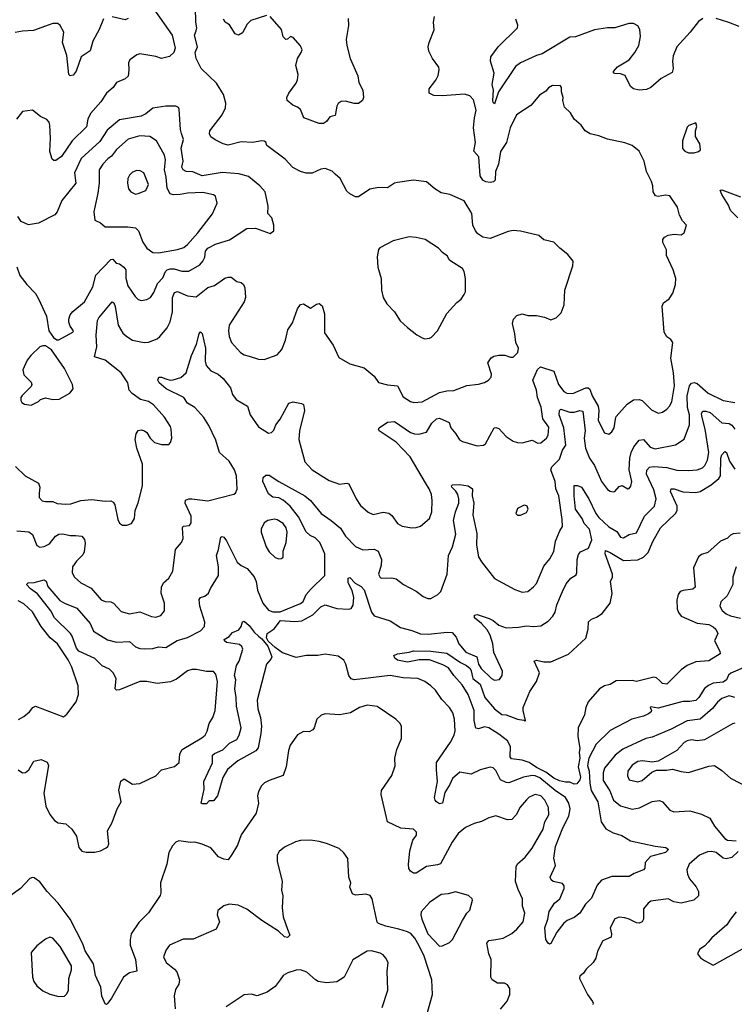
# Model space of a CAD drawing. Extents: x 1839239 to 1929705, y 762242 to 910352.
# Tile 158 of 256: x 1884156 to 1889091, y 810447 to 817242. Entities that reach past the tile are written whole.
import ezdxf

# ---------------------------------------------------------------- set-up
doc = ezdxf.new("R2010")
doc.units = 0

msp = doc.modelspace()

# ---------------------------------------------------------------- linework, layer by layer
at = {"layer": '0CON10XD'}
for points in [[(1885082.9, 817315), (1885208.8, 817135), (1885230, 817045), (1885221.2, 817015), (1885191.2, 816988.8), (1885135.6, 816974.4), (1885095, 816989.2), (1884985, 817006.7), (1884965, 817000), (1884917.5, 816965), (1884906.4, 816943.6), (1884910, 816895), (1884905, 816853.3), (1884885, 816834), (1884825, 816809.2), (1884800.8, 816775), (1884755.6, 816735), (1884715.5, 816675), (1884645.6, 816595), (1884626.7, 816555), (1884617.4, 816502.6), (1884517.1, 816405), (1884445, 816298.5), (1884405, 816270.9), (1884391.2, 816271.2), (1884380.4, 816280.4), (1884365, 816333.3), (1884369.6, 816425), (1884364.6, 816515), (1884358.5, 816535), (1884343.6, 816553.6), (1884298.8, 816575), (1884245, 816618.8), (1884175, 816608), (1884134.4, 816555.6)], [(1886878.8, 814601.2), (1886935, 814604.1), (1887055, 814668.2), (1887105, 814680), (1887155, 814682.2), (1887245, 814716.9), (1887325, 814725.8), (1887365, 814738), (1887393.8, 814755), (1887412, 814775), (1887414.3, 814795), (1887388.8, 814875), (1887411.7, 814908.3), (1887429.5, 814920.5), (1887465, 814925.8), (1887505.9, 814925.9), (1887545, 814913.3), (1887565, 814913.3), (1887596, 814945), (1887600, 814975), (1887582, 815015), (1887575.6, 815075), (1887558.6, 815145), (1887566.2, 815175), (1887589.3, 815200.7), (1887625, 815212.5), (1887665, 815201.2), (1887725, 815201.2), (1887780, 815190), (1887825, 815170), (1887860, 815185), (1887895, 815220), (1887916.7, 815275), (1887920, 815375), (1887976.4, 815543.6), (1887977.5, 815575), (1887941.7, 815621.7), (1887885.7, 815665.7), (1887845, 815706.7), (1887775, 815722.5), (1887741.7, 815751.7), (1887615, 815782), (1887565, 815786.2), (1887528.8, 815781.2), (1887405, 815731.1), (1887355, 815741.4), (1887318.8, 815765), (1887304, 815785), (1887286, 815825), (1887278, 815905), (1887225, 815992.5), (1887126, 816036), (1887067.3, 816047.3), (1887022.5, 816075), (1886965, 816122.5), (1886875, 816133.8), (1886765, 816118.8), (1886745, 816113.3), (1886695, 816082), (1886635, 816082.9), (1886575, 816072.5), (1886495, 816020), (1886475, 816020), (1886435, 816040), (1886415, 816058.8), (1886369.2, 816145), (1886335.7, 816175.7), (1886315, 816195.8), (1886265, 816214.3), (1886235, 816209.4), (1886175, 816182.2), (1886135, 816181.8), (1886094.7, 816194.7), (1886043, 816223), (1885990.3, 816280.3), (1885863.3, 816375), (1885855, 816397.5), (1885843.9, 816403.9), (1885825, 816406), (1885765, 816394.3), (1885685, 816400), (1885595, 816376.9), (1885560, 816385), (1885505, 816412), (1885475, 816434), (1885466, 816455), (1885470, 816475), (1885554.2, 816585), (1885577.3, 816632.7), (1885580, 816665), (1885563.8, 816725), (1885515.8, 816805), (1885408.8, 816905), (1885374, 816975), (1885368.8, 817015), (1885384, 817055), (1885362.5, 817135), (1885374.5, 817165.5), (1885378.5, 817185), (1885371.9, 817225), (1885370, 817325)], [(1884735, 817248.9), (1884703.8, 817175), (1884660, 817095), (1884642, 817028), (1884580.6, 816985), (1884545, 816886.2), (1884525, 816860), (1884505, 816853.8), (1884494.3, 816865), (1884481.8, 816995), (1884451.5, 817085), (1884461.2, 817155), (1884435, 817202.5), (1884420, 817215), (1884385, 817215.7), (1884252.2, 817167.8), (1884175, 817163.8), (1884125, 817154.6)], [(1884905, 817250), (1884885, 817241.5), (1884795, 817262.9)], [(1885861.2, 817271.2), (1885752.7, 817237.3), (1885727.9, 817212.1), (1885695, 817152), (1885666.4, 817136.4), (1885643.3, 817145), (1885605.6, 817205.6), (1885575, 817226.2), (1885563.3, 817245)], [(1886425, 817250), (1886427, 817203), (1886410.8, 817105), (1886415.8, 817065), (1886438.8, 816975), (1886490, 816855), (1886497.7, 816807.7), (1886526, 816755), (1886530, 816705), (1886522.5, 816685), (1886495, 816663.3), (1886465, 816663.8), (1886405, 816680), (1886375, 816676.7), (1886356.1, 816663.9), (1886346, 816645), (1886335, 816580), (1886297.8, 816572.2), (1886275, 816538.8), (1886255, 816526), (1886225, 816525.8), (1886118.8, 816565), (1886095, 816622.9), (1886075, 816639.2), (1886041.7, 816651.7), (1886002.5, 816685), (1886001.2, 816705), (1886013.8, 816735), (1886065, 816803.8), (1886075, 816826.7), (1886079.7, 816865), (1886063.6, 816926.4), (1886074.2, 816975), (1886100, 817015), (1886105.6, 817035), (1886095, 817061.2), (1886045, 817120), (1886025, 817126.7), (1886005, 817107.5), (1885995, 817106.2), (1885975, 817124.2), (1885964.2, 817175), (1885885, 817263.8)], [(1887542.7, 816495), (1887516.9, 816395), (1887477.2, 816332.8), (1887462.9, 816245), (1887442.7, 816195), (1887440.6, 816135), (1887427.1, 816122.9), (1887405, 816118.8), (1887375, 816122.3), (1887354.5, 816135), (1887335.4, 816165.4), (1887326, 816295), (1887291.8, 816335), (1887302.9, 816395), (1887291.1, 816495), (1887296.2, 816565), (1887307.3, 816617.3), (1887289.4, 816689.4), (1887265, 816716.2), (1887228.3, 816728.3), (1887075, 816717.5), (1887015, 816720), (1886983.9, 816733.9), (1886983.3, 816765), (1887029.2, 816825), (1887045, 816857.5), (1887052.5, 816895), (1887051.2, 816915), (1887006.7, 816975), (1886981.2, 817025), (1886976.2, 817055), (1886984, 817085), (1887018.3, 817171.7), (1887013.3, 817225), (1887021.2, 817265)], [(1888875, 817251.2), (1888845, 817228.8), (1888787.5, 817155), (1888695, 817054.2), (1888667.9, 816992.1), (1888663.5, 816955), (1888670, 816905), (1888661.9, 816878.1), (1888585, 816836.2), (1888515, 816774), (1888485, 816760), (1888435, 816755.8), (1888395, 816764.3), (1888375, 816780), (1888337.2, 816857.2), (1888305, 816868.1), (1888265, 816870), (1888256.4, 816876.4), (1888256.2, 816885), (1888285, 816917.8), (1888365, 816964.5), (1888404.7, 817015.3), (1888432.2, 817065), (1888442.2, 817125), (1888438.1, 817175), (1888425, 817198.8), (1888395.7, 817215.7), (1888363.2, 817216.8), (1888265, 817186), (1888215, 817186), (1888125, 817172.5), (1887995.5, 817124.5), (1887955, 817121.1), (1887763.3, 817006.7), (1887725, 816994.6), (1887615, 816943.8), (1887580.6, 816919.4), (1887463.1, 816745), (1887435, 816662.5), (1887425, 816670), (1887422.5, 816685), (1887428.8, 816755), (1887419.6, 816795), (1887433.6, 816873.6), (1887406.9, 816955), (1887410.6, 816985), (1887461.1, 817055), (1887593.3, 817185), (1887596.7, 817205), (1887582.5, 817245)], [(1889125, 817194), (1889053.9, 817223.9), (1888965, 817251.2)], [(1884135, 813714.2), (1884218.3, 813708.3), (1884245, 813688.8), (1884273.4, 813613.4), (1884295, 813601.1), (1884325, 813607.1), (1884360.6, 813625), (1884402.4, 813677.6), (1884425, 813691.5), (1884454.6, 813694.6), (1884505, 813683.3), (1884542.1, 813682.1), (1884585, 813677.5), (1884603.3, 813655), (1884608.3, 813628.3), (1884600.9, 813569.1), (1884592, 813548), (1884547.1, 813505), (1884520, 813465), (1884519.2, 813425), (1884533.7, 813393.7), (1884578, 813355), (1884649, 813319), (1884718.8, 813238.8), (1884745, 813225.6), (1884785, 813223.3), (1884804.6, 813214.6), (1884857.6, 813157.6), (1884915, 813141.9), (1884985, 813155.6), (1885065, 813122.5), (1885095, 813118.6), (1885129.8, 813130.2), (1885157, 813163), (1885155.9, 813214.1), (1885133.3, 813285), (1885134.5, 813325), (1885148.1, 813355), (1885185, 813387.5), (1885214.5, 813435), (1885231.5, 813585), (1885272.5, 813635), (1885285, 813662.5), (1885280.8, 813735), (1885285, 813746), (1885328.8, 813751.2), (1885340.6, 813769.4), (1885339.6, 813815), (1885297.5, 813905), (1885301.2, 813925), (1885324.4, 813935.6), (1885344.5, 813935.5), (1885455, 813922.5), (1885633.6, 813966.4), (1885646.7, 813975), (1885658.1, 814001.9), (1885652.7, 814095), (1885640, 814135), (1885601.8, 814195), (1885535, 814255.6), (1885509.9, 814339.9), (1885462.2, 814442.2), (1885426.4, 814496.4), (1885365.6, 814565), (1885315.4, 814595), (1885289.2, 814635), (1885167.1, 814695), (1885118.9, 814735), (1885110, 814755), (1885115.8, 814774.2), (1885135, 814775.7), (1885166, 814764), (1885195, 814754.4), (1885215, 814755.6), (1885267.6, 814772.4), (1885305, 814804.2), (1885341.5, 814925), (1885378, 815002), (1885394.3, 815075), (1885405, 815087.5), (1885415.6, 815075.6), (1885439.3, 814975), (1885436.2, 814885), (1885444.7, 814854.7), (1885475, 814819.4), (1885525.7, 814795), (1885561.1, 814765), (1885610.7, 814700.7), (1885625.5, 814655), (1885650.8, 814620.8), (1885728.6, 814575), (1885747.8, 814515), (1885805, 814432.9), (1885875, 814388.8), (1885895, 814392), (1885911.2, 814408.8), (1885924.2, 814445), (1885955.6, 814485), (1886015.6, 814594.4), (1886045, 814604.4), (1886102.3, 814592.3), (1886115.9, 814585.9), (1886122, 814545), (1886089.1, 814405), (1886084.5, 814345), (1886125, 814190), (1886176.2, 814135), (1886292.8, 814062.8), (1886365, 814037.5), (1886415, 814044.4), (1886428.6, 814038.6), (1886479.4, 813935), (1886509.4, 813889.4), (1886562.2, 813842.2), (1886597.9, 813827.9), (1886665, 813842.2), (1886705, 813836.4), (1886725, 813820.6), (1886765.8, 813765), (1886797.4, 813747.4), (1886865, 813735.7), (1886895, 813737.5), (1886925, 813747.5), (1886985, 813800), (1887003.1, 813845), (1887004.5, 813924.5), (1886998.8, 813965), (1886984.6, 814005), (1886958.6, 814045), (1886853.5, 814225), (1886755, 814327.5), (1886638, 814405), (1886633.8, 814415), (1886638.8, 814425), (1886695, 814464.4), (1886745, 814470), (1886855, 814393.2), (1886883.5, 814383.5), (1886912.6, 814382.6), (1886964.7, 814395.3), (1887001.5, 814458.5), (1887035, 814487.8), (1887055, 814493.1), (1887121.4, 814461.4), (1887133.3, 814425), (1887167.8, 814385), (1887192.9, 814342.9), (1887215, 814330), (1887315, 814301.9), (1887360, 814305), (1887372, 814315), (1887432.5, 814425), (1887445, 814426.7), (1887465, 814420), (1887515.6, 814365.6), (1887565, 814334), (1887594.2, 814324.2), (1887625, 814322), (1887695, 814340), (1887735, 814320), (1887755, 814320.8), (1887795, 814353.8), (1887805.6, 814375), (1887809.8, 814429.8), (1887768, 814488), (1887757.6, 814567.6), (1887731.9, 814635), (1887726.1, 814685), (1887699.7, 814755), (1887732.6, 814827.4), (1887753.6, 814846.4), (1887845, 814816.5), (1887877.8, 814725), (1887915, 814677.1), (1887934.7, 814664.7), (1887975, 814661.2), (1888065, 814701.2), (1888080.9, 814700.9), (1888092.9, 814692.9), (1888110, 814645), (1888151.2, 814575), (1888155.4, 814545), (1888150.4, 814475), (1888195, 814390), (1888225, 814382), (1888245, 814398), (1888260.4, 814425), (1888270, 814485), (1888275.5, 814504.5), (1888352.3, 814587.7), (1888395, 814619.6), (1888435, 814620.4), (1888455, 814613.6), (1888519.4, 814549.4), (1888565, 814527.5), (1888595, 814534.4), (1888625, 814554.3), (1888644.5, 814575.5), (1888658.9, 814605), (1888677.7, 814715), (1888670.4, 814805), (1888652.2, 814905), (1888666.7, 815015), (1888652.5, 815035), (1888625, 815053.3), (1888605.8, 815085), (1888594, 815265), (1888602.9, 815287.1), (1888641.2, 815315), (1888665.8, 815355), (1888685.8, 815415), (1888687.5, 815455), (1888670, 815515), (1888623.8, 815615), (1888623, 815653), (1888597.5, 815705), (1888596.7, 815725), (1888608.3, 815741.7), (1888635, 815756), (1888675, 815762), (1888725, 815757.5), (1888745, 815770), (1888760, 815825), (1888733, 815853), (1888713, 815893), (1888698.3, 815948.3), (1888645, 816027.5), (1888615, 816030), (1888565, 816022.5), (1888547, 816027), (1888531.2, 816055), (1888528.8, 816095), (1888518.8, 816125), (1888484, 816195), (1888469.2, 816265), (1888434.1, 816334.1), (1888385, 816373.3), (1888335, 816393.3), (1888215, 816417.5), (1888155, 816440), (1888095, 816454), (1888060.6, 816475), (1888034, 816514), (1887985.6, 816555.6), (1887960.3, 816600.3), (1887918.8, 816638.8), (1887906.7, 816685), (1887910, 816705), (1887896.7, 816745), (1887897.5, 816775), (1887890, 816785), (1887835, 816788.8), (1887808.8, 816771.2), (1887790.5, 816749.5), (1887745, 816722), (1887685, 816648.8), (1887586, 816585), (1887542.7, 816495)], [(1884425, 815032.5), (1884522.5, 815085), (1884527.5, 815095), (1884505, 815127.5), (1884495.6, 815155.6), (1884494.4, 815175), (1884504.6, 815205.4), (1884522.6, 815227.4), (1884604.5, 815295.5), (1884661.7, 815398.3), (1884680.7, 815479.3), (1884785, 815587.5), (1884798.3, 815588.3), (1884821.7, 815561.7), (1884845, 815556.2), (1884875.7, 815535), (1884887.8, 815515), (1884888, 815458), (1884902.7, 815405), (1884952.2, 815332.2), (1884975, 815310.8), (1884995, 815304.3), (1885035, 815311.4), (1885059.2, 815325), (1885081.4, 815358.6), (1885107.7, 815422.2), (1885145, 815459.5), (1885162.7, 815505), (1885173.3, 815516.7), (1885195, 815523.8), (1885223.3, 815523.3), (1885275, 815507.1), (1885325, 815505.5), (1885400.4, 815549.6), (1885421.5, 815575), (1885435, 815603.8), (1885439.7, 815645), (1885454.3, 815665.7), (1885507.3, 815692.7), (1885605, 815723.3), (1885725, 815800), (1885785, 815802.5), (1885885, 815766.7), (1885910, 815785), (1885910, 815825), (1885898, 815875), (1885870, 815905), (1885870.8, 815955), (1885850.8, 816055), (1885814, 816095), (1885735, 816160), (1885668.3, 816178.3), (1885555, 816186.7), (1885415, 816163.6), (1885352.1, 816192.1), (1885305, 816194.6), (1885284.5, 816205), (1885275.5, 816225), (1885284.8, 816265), (1885271.4, 816355), (1885288.1, 816415), (1885272.5, 816457.5), (1885265.3, 816485), (1885258, 816625), (1885253.3, 816635), (1885235, 816645.8), (1885165, 816645.6), (1885075, 816630.8), (1885028.1, 816591.9), (1884995, 816576.5), (1884845, 816551.1), (1884760.1, 816479.9), (1884708.2, 816401.8), (1884579.5, 816285), (1884534.7, 816185.3), (1884544.3, 816115), (1884447.1, 815995), (1884415, 815916), (1884398.1, 815895), (1884285, 815836.7), (1884215.8, 815825.8), (1884165, 815850), (1884143.2, 815883.2)], [(1888815, 816323.8), (1888845, 816332.5), (1888856.7, 816345), (1888852.5, 816385), (1888822.5, 816435), (1888822.5, 816475), (1888832.5, 816505), (1888825, 816530), (1888778.3, 816511.7), (1888765, 816500), (1888732.5, 816405), (1888733, 816353), (1888750, 816335), (1888773.9, 816323.9), (1888815, 816323.8)], [(1885115, 815632.7), (1885246.2, 815655), (1885289.2, 815670.8), (1885315, 815691.5), (1885385, 815770.4), (1885487.6, 815902.4), (1885520, 815975), (1885508.8, 816025), (1885494.1, 816034.1), (1885421.3, 816048.7), (1885314, 816046), (1885265, 816034.7), (1885215, 816033.6), (1885195, 816040.6), (1885175, 816080), (1885166.9, 816155), (1885154.8, 816204.8), (1885162, 816275), (1885157, 816307), (1885100.8, 816405), (1885055, 816436.7), (1884985, 816441.5), (1884905, 816417.1), (1884825, 816346.5), (1884789.2, 816300.8), (1884765, 816280.9), (1884730.6, 816245), (1884705.5, 816205), (1884703.5, 816115), (1884694.6, 816045), (1884667.1, 815915), (1884675, 815857.5), (1884715, 815841.2), (1884745, 815812.5), (1884903.6, 815813.6), (1884956, 815806), (1884976.9, 815785), (1885006.9, 815706.9), (1885035, 815664.3), (1885075, 815634.4), (1885115, 815632.7)], [(1884955, 816038.8), (1884975, 816043.3), (1885025.9, 816064.1), (1885044.4, 816105), (1885012.5, 816185), (1884988.8, 816198.8), (1884965, 816201.2), (1884935, 816188.8), (1884915, 816168.8), (1884902.5, 816145), (1884899.2, 816115), (1884908, 816075), (1884923.3, 816055), (1884955, 816038.8)], [(1889114.8, 815874.8), (1889065.5, 815925), (1889051.4, 815961.4), (1889004.3, 816035), (1888993.3, 816065), (1889005, 816068.8), (1889135, 816020.6)], [(1886955, 815040), (1886985, 815043.8), (1886999.2, 815050.8), (1887040.8, 815095), (1887105, 815213.8), (1887175, 815290), (1887205, 815313.8), (1887225.8, 815345), (1887234.2, 815365), (1887235.8, 815455), (1887225.8, 815505), (1887214, 815525), (1887133.8, 815575), (1887121.2, 815585), (1887111.2, 815611.2), (1887076.7, 815635), (1887048.8, 815665), (1886955.6, 815725.6), (1886895, 815740), (1886845, 815742.5), (1886735, 815716.2), (1886642.4, 815667.6), (1886634.2, 815655), (1886624.1, 815605.9), (1886630, 815535), (1886651.4, 815455), (1886654.2, 815375), (1886666.2, 815325), (1886692.1, 815282.1), (1886743.8, 815225), (1886784.4, 815164.4), (1886835, 815118), (1886897.7, 815067.7), (1886935, 815046.2), (1886955, 815040)], [(1884135.8, 815535.8), (1884155.9, 815475.9), (1884204.3, 815414.3), (1884265, 815353.3), (1884286, 815315), (1884341.2, 815195), (1884358, 815095), (1884389.1, 815049.1), (1884413.1, 815033.1), (1884425, 815032.5)], [(1884127.3, 814157.3), (1884193.9, 814093.9), (1884285, 814043.3), (1884295.8, 814015.8), (1884289.2, 813975), (1884291.2, 813945), (1884312.1, 813922.1), (1884335, 813916), (1884385, 813918), (1884415, 813904), (1884475, 813897.5), (1884509.7, 813900.3), (1884577, 813923), (1884655, 813931.4), (1884745, 813920), (1884785, 813921.2), (1884801.2, 813911.2), (1884812, 813895), (1884833.2, 813793.2), (1884845, 813766.7), (1884865, 813753.3), (1884896.4, 813753.6), (1884927.5, 813765), (1884949.5, 813800.5), (1884954.2, 813855), (1884975, 813907.5), (1885004.4, 814025.6), (1885004.4, 814175), (1884964.5, 814285), (1884952.5, 814345), (1884961.2, 814385), (1884975, 814407.5), (1884995, 814412.5), (1885017.5, 814405), (1885035, 814392.5), (1885056, 814355), (1885086.7, 814325), (1885135, 814310.8), (1885185, 814310), (1885198, 814325), (1885206, 814355), (1885201.2, 814415), (1885196.2, 814435), (1885155, 814498), (1885080.8, 814585), (1885045.9, 814605.9), (1884989.7, 814619.7), (1884931.7, 814661.7), (1884912, 814685), (1884902, 814735), (1884855.8, 814805), (1884745, 814892.7), (1884672.5, 814915), (1884688.4, 814985), (1884683.8, 815063.8), (1884692.9, 815165), (1884702.1, 815185), (1884795, 815296), (1884805, 815288), (1884815, 815263.8), (1884836.5, 815135), (1884868.6, 815078.6), (1884895.3, 815055.3), (1884935, 815030.9), (1885015, 815013.3), (1885044.5, 815015.5), (1885105, 815040), (1885124.4, 815055.6), (1885173.4, 815116.6), (1885195, 815156.2), (1885210.4, 815225), (1885210, 815325), (1885225, 815358.6), (1885245, 815365.4), (1885315, 815336.6), (1885375, 815330.4), (1885455, 815393.5), (1885501.9, 815408.1), (1885572.1, 815457.9), (1885595, 815466.1), (1885615.2, 815465.2), (1885655, 815436), (1885685, 815428.6), (1885701.4, 815415), (1885711.3, 815391.3), (1885715.5, 815325.5), (1885706.5, 815295), (1885602.5, 815135), (1885597.8, 815095), (1885601.4, 815055), (1885618, 815015), (1885680, 814945), (1885705, 814929.5), (1885740.8, 814920.8), (1885805, 814899.2), (1885845, 814896.2), (1885935, 814930), (1885965.6, 814965), (1885990.7, 815029.3), (1886008, 815102), (1886039.6, 815150.4), (1886075, 815246.7), (1886094.4, 815275.6), (1886115, 815280), (1886165, 815251.2), (1886205, 815278), (1886225, 815283.8), (1886245, 815267.5), (1886261.3, 815211.3), (1886261.7, 815081.7), (1886320.8, 814995), (1886360.7, 814910.7), (1886435, 814866), (1886535, 814840), (1886605, 814782), (1886635, 814738), (1886695, 814723.1), (1886765, 814716), (1886805, 814640), (1886855, 814606), (1886878.8, 814601.2)], [(1884235, 814582.5), (1884285, 814607.5), (1884299.3, 814620.7), (1884335, 814632.5), (1884385, 814620), (1884427.3, 814622.7), (1884501.2, 814665), (1884525.6, 814694.4), (1884520.6, 814725), (1884465.4, 814835.4), (1884375, 814964), (1884335, 814990.8), (1884315, 814992), (1884295, 814983.8), (1884233.8, 814925), (1884207.3, 814892.7), (1884177.5, 814825), (1884185, 814790), (1884235, 814740), (1884240, 814725), (1884235, 814710), (1884171.7, 814648.3), (1884163.3, 814635), (1884163.3, 814615), (1884170.7, 814600.7), (1884188.3, 814588.3), (1884235, 814582.5)], [(1887180.8, 813965), (1887167.9, 813987.9), (1887141.2, 814015), (1887137.5, 814025), (1887145, 814032.5), (1887193.9, 814033.9), (1887254.1, 814025.9), (1887283.8, 814005), (1887281.9, 813955), (1887291.3, 813905), (1887286.2, 813825), (1887314.1, 813695), (1887310, 813615), (1887325.5, 813535), (1887345, 813499.4), (1887435, 813384.3), (1887575, 813309.4), (1887625, 813291.4), (1887665, 813295.8), (1887705, 813327.5), (1887725, 813352), (1887775, 813470), (1887818.2, 813521.8), (1887845, 813572.9), (1887857.4, 813642.6), (1887885.8, 813715), (1887905.3, 813745), (1887902.4, 813792.4), (1887879.7, 813955), (1887858.1, 814005), (1887854.7, 814054.7), (1887824.4, 814135.6), (1887830.8, 814155), (1887885, 814208.1), (1887905, 814271.2), (1887928.2, 814305), (1887914.8, 814424.8), (1887881.2, 814515), (1887883.3, 814545), (1887893.8, 814555), (1887955, 814532.7), (1887985, 814534), (1888025.5, 814545.5), (1888045, 814539.2), (1888060.6, 814405), (1888054.5, 814355), (1888064.5, 814284.5), (1888090.5, 814215), (1888125.3, 814165.3), (1888173.5, 814055), (1888215, 814000.8), (1888235, 813987.1), (1888255, 813982.5), (1888265, 813986.2), (1888295, 814020.5), (1888316.5, 814026.5), (1888355, 814003.8), (1888365, 814006.7), (1888377.6, 814022.4), (1888383.3, 814055), (1888365.9, 814135), (1888370, 814215), (1888379.2, 814255), (1888396.4, 814293.6), (1888435, 814340.9), (1888465, 814344.4), (1888510.9, 814290.9), (1888545, 814280.9), (1888685, 814308.6), (1888745, 814346.2), (1888781.5, 814445), (1888781.6, 814515), (1888768.8, 814565), (1888766.8, 814645), (1888781.3, 814715), (1888795, 814732.9), (1888815, 814737.7), (1888835, 814730.8), (1888911.1, 814665), (1889015, 814614.5), (1889095, 814601.2)], [(1889168.6, 812775), (1889067.5, 812732.5), (1889051.9, 812718.1), (1889036.5, 812685), (1889015, 812670.8), (1888945, 812662), (1888912.8, 812647.2), (1888884.7, 812625.3), (1888845.3, 812564.7), (1888825, 812544.5), (1888785, 812535.4), (1888735, 812537.3), (1888565, 812490.5), (1888515, 812500), (1888511.2, 812495), (1888520, 812475), (1888517.5, 812465), (1888499.4, 812450.6), (1888465, 812435.6), (1888384.6, 812415.4), (1888234.7, 812335.3), (1888136.9, 812243.1), (1888087.1, 812145), (1888078.4, 812095), (1888088.1, 812055), (1888093, 811973), (1888102.2, 811922.2), (1888149.2, 811845), (1888172.8, 811705), (1888205, 811657.8), (1888255, 811630), (1888315, 811610.8), (1888374.2, 811574.2), (1888545, 811537.1), (1888618.7, 811528.7), (1888636.7, 811515), (1888616.2, 811495), (1888513.3, 811466.7), (1888475.7, 811425), (1888472.7, 811387.3), (1888463.8, 811375), (1888400.5, 811349.5), (1888365, 811328.1), (1888245, 811328.1), (1888175, 811302.9), (1888145, 811268.6), (1888105, 811178.6), (1888063, 811137), (1888025, 811075.7), (1887984.5, 811045.5), (1887936, 811025), (1887915, 811006.9), (1887864.7, 810945.3), (1887825, 810865.8), (1887815, 810860.8), (1887805, 810867.5), (1887789.5, 810895), (1887781.9, 810975), (1887803.9, 811035), (1887813.1, 811086.9), (1887850.3, 811145), (1887886.8, 811175), (1887915.6, 811245), (1887915.7, 811265), (1887905, 811280), (1887840, 811295), (1887826.2, 811305), (1887820, 811325), (1887857.1, 811405), (1887844.6, 811455), (1887855.5, 811535), (1887906.7, 811665), (1887947.8, 811745), (1887956.5, 811795), (1887948.8, 811835), (1887924.6, 811875), (1887855, 811922.4), (1887749, 812009), (1887715, 812023.8), (1887694.3, 812025.7), (1887636.4, 812013.6), (1887535, 811975.5), (1887515, 811976.5), (1887477.5, 811995), (1887445, 812060.6), (1887425, 812078.1), (1887405, 812084.2), (1887335, 812064.4), (1887275, 812035.6), (1887195, 812048), (1887144.4, 812005), (1887127.3, 811962.7), (1887091.2, 811908.8), (1887075, 811833.8), (1887055, 811830), (1887033.6, 811843.6), (1887024.2, 811855), (1887020.8, 811875), (1887041.8, 811985), (1887033.8, 812065), (1887035.5, 812115), (1887130, 812255), (1887157.5, 812305), (1887164.5, 812335), (1887158.5, 812415), (1887147.6, 812457.6), (1887124, 812495), (1887070.4, 812550.4), (1887027.1, 812615), (1886995, 812645.8), (1886953.7, 812673.7), (1886905, 812695.6), (1886805, 812699.1), (1886715, 812715.4), (1886465, 812685.4), (1886444.1, 812694.1), (1886428.2, 812715), (1886408.5, 812795), (1886395, 812821.2), (1886355, 812849.2), (1886265.8, 812864.2), (1886215, 812852.9), (1886135, 812852.9), (1886065, 812840), (1885971.7, 812871.7), (1885919.2, 812909.2), (1885872.7, 812952.7), (1885860.8, 812975), (1885864.5, 813005), (1885912.5, 813037.5), (1885957.8, 813095), (1886055, 813087.6), (1886105, 813093.4), (1886179.7, 813135), (1886235, 813188.8), (1886265, 813204.6), (1886345, 813179.3), (1886427.2, 813172.8), (1886445, 813177.9), (1886459.6, 813200.4), (1886463.8, 813255), (1886452, 813302), (1886423.4, 813355), (1886425, 813387.5), (1886435, 813392), (1886473.7, 813353.7), (1886515, 813330.4), (1886535, 813308.1), (1886585, 813154), (1886605, 813128.1), (1886715, 813094.4), (1886785, 813047.2), (1886865, 813027.6), (1886922.9, 813002.9), (1886978.2, 813001.8), (1887105, 813015.5), (1887142.5, 813012.5), (1887170.8, 812980.8), (1887189.4, 812935), (1887237.6, 812877.6), (1887311.9, 812845), (1887323.8, 812795), (1887341.8, 812765), (1887415, 812694.2), (1887435, 812684.3), (1887470.5, 812689.5), (1887488.8, 812715), (1887490, 812745), (1887429.4, 812875), (1887424.5, 812935), (1887405.4, 812995), (1887385, 813030.6), (1887345, 813076), (1887297.5, 813115), (1887297, 813133), (1887315, 813137.5), (1887398.9, 813108.9), (1887425, 813096.2), (1887465, 813063.1), (1887515, 813045.5), (1887600.5, 813049.5), (1887655, 813058.8), (1887705, 813053.3), (1887755, 813058.8), (1887805, 813092), (1887838.1, 813125), (1887855, 813153.8), (1887866.5, 813203.5), (1887903.6, 813296.4), (1887930.7, 813349.3), (1887962.7, 813387.3), (1887998.2, 813411.8), (1888004.5, 813425.5), (1888006.8, 813516.8), (1888015, 813551.2), (1888029.4, 813570.6), (1888085, 813595.7), (1888107, 813653), (1888090.4, 813725), (1888054.2, 813765), (1888039.7, 813799.7), (1887994.5, 813865), (1887984.4, 813955), (1887985, 814026.2), (1888007.7, 814027.7), (1888035, 814016.2), (1888087.1, 813935), (1888134.7, 813835), (1888155, 813805.5), (1888225, 813741.5), (1888279.5, 813709.5), (1888305, 813670), (1888325, 813665.6), (1888365, 813688.6), (1888415, 813700.8), (1888470.5, 813815), (1888538.9, 813885), (1888551.8, 813935), (1888536.4, 813996.4), (1888485.9, 814105), (1888487.6, 814132.4), (1888505.9, 814154.1), (1888535, 814158.4), (1888625, 814150.8), (1888695, 814132.7), (1888775, 814130), (1888835.4, 814134.6), (1888871.1, 814148.9), (1888886.7, 814165), (1888905, 814201.2), (1888914.7, 814255), (1888891, 814415), (1888866.1, 814505), (1888865.6, 814525), (1888875, 814540), (1888895, 814541.1), (1888925, 814532.1), (1889005, 814460.4), (1889055, 814456.2), (1889074.8, 814444.8), (1889095.3, 814415)], [(1889132.7, 813697.3), (1889082.7, 813692.7), (1889065.4, 813684.6), (1889045, 813664), (1888997, 813643), (1888907.5, 813565), (1888865, 813552), (1888843.8, 813535), (1888810.5, 813459.5), (1888821.9, 813325), (1888805, 813310.7), (1888737, 813303), (1888716.9, 813295), (1888704.1, 813275.9), (1888693.8, 813235), (1888696.7, 813175), (1888705, 813151.8), (1888725, 813125.5), (1888835, 813076.1), (1888915, 813067.5), (1888945, 813052.9), (1888964.3, 813035), (1888977.5, 813005), (1888954.3, 812955), (1888992, 812885), (1888993.8, 812865), (1888915, 812816.9), (1888825, 812810.5), (1888765, 812785.4), (1888723.8, 812755), (1888625, 812656.9), (1888595, 812661.5), (1888575, 812681.2), (1888555, 812700.4), (1888535, 812704.5), (1888415, 812675.6), (1888385, 812681.8), (1888275, 812678.2), (1888235, 812654.4), (1888195, 812644.4), (1888160, 812625), (1888080.9, 812535), (1888065.5, 812495.5), (1888056.1, 812445), (1888013.8, 812355), (1888010.6, 812295), (1888025.2, 812215), (1888020, 812185), (1888023.7, 812145), (1888011.7, 812085), (1888028.7, 812015), (1888023.9, 811995), (1888002.5, 811967.5), (1887985, 811965.5), (1887955, 811980.7), (1887925, 811980), (1887885, 811988.5), (1887845, 812006.4), (1887789.7, 812049.7), (1887725, 812081.5), (1887675, 812114.8), (1887625, 812130.8), (1887551.4, 812141.4), (1887544.1, 812155), (1887546.5, 812225), (1887524.8, 812265), (1887465, 812311.2), (1887395, 812354.7), (1887365, 812361.3), (1887325, 812347.8), (1887305, 812352), (1887293.9, 812405), (1887294.8, 812475), (1887252, 812585), (1887211.2, 812651.2), (1887154.5, 812715), (1887118.1, 812768.1), (1887079.3, 812789.3), (1886985, 812824.2), (1886915, 812823.1), (1886835, 812809.1), (1886765, 812822.2), (1886746, 812835), (1886740, 812855), (1886764.1, 812865.9), (1886845, 812876.2), (1886875, 812885.8), (1886995, 812882.9), (1887105, 812870.8), (1887199.4, 812805), (1887240.6, 812785), (1887266.2, 812765), (1887275, 812748.6), (1887285.4, 812695.4), (1887335, 812655.2), (1887368.8, 812565), (1887435, 812485.4), (1887485, 812446.5), (1887515, 812443.8), (1887595, 812414.2), (1887637.5, 812407.5), (1887645, 812400), (1887650, 812405), (1887632, 812475), (1887632.5, 812495), (1887680, 812605), (1887725.2, 812674.8), (1887744.7, 812735), (1887709.2, 812815), (1887725, 812820.9), (1887775, 812811.3), (1887825, 812810.3), (1887945, 812863.1), (1888065, 812973.8), (1888082.2, 813035), (1888085, 813086.7), (1888104.4, 813105.6), (1888138.8, 813118.8), (1888177.5, 813145), (1888233.8, 813215), (1888248.8, 813281.2), (1888235.7, 813365), (1888250, 813395), (1888251.1, 813415), (1888198.2, 813555), (1888202.1, 813577.9), (1888235, 813565.3), (1888325, 813508.9), (1888425.4, 813514.6), (1888465, 813532.5), (1888495.8, 813565), (1888528.7, 813641.3), (1888580.9, 813735), (1888685.4, 813834.6), (1888696.6, 813855), (1888695.7, 813885), (1888650, 813985), (1888654.2, 814005), (1888675, 814003.6), (1888735, 813982.5), (1888825, 813979.7), (1888855, 813986.9), (1888931.4, 814031.4), (1888984.6, 814075), (1888996.2, 814093.8), (1888999.2, 814215), (1889005, 814238), (1889025, 814262), (1889037.1, 814255), (1889059.1, 814195), (1889095, 814140)], [(1884145.8, 812065), (1884175, 812044.4), (1884195, 812045.7), (1884220, 812065), (1884254.3, 812125.7), (1884305, 812136.7), (1884345, 812116.7), (1884353.9, 812093.9), (1884322.9, 811905), (1884335.4, 811815), (1884365, 811755.6), (1884395.7, 811715), (1884420.8, 811699.2), (1884475, 811691.9), (1884515.3, 811655.3), (1884547, 811607), (1884565, 811530), (1884585, 811504.2), (1884614.1, 811495.9), (1884675, 811495.8), (1884715, 811506), (1884752.7, 811527.3), (1884765, 811536.7), (1884772, 811555), (1884761.1, 811645), (1884795, 811702.5), (1884828.9, 811795), (1884856.2, 811845), (1884841.5, 811925), (1884855, 811986.2), (1884878.3, 812001.7), (1884935, 811966.4), (1884985, 811971.2), (1885097, 812023), (1885135, 812066), (1885225, 812088), (1885258, 812115), (1885261.4, 812175), (1885278, 812205), (1885413.8, 812286.2), (1885436.9, 812305), (1885450.8, 812330.8), (1885464.6, 812385.4), (1885489.5, 812425), (1885505.3, 812474.7), (1885521.8, 812675), (1885510, 812725), (1885495, 812744), (1885445, 812743.5), (1885377.9, 812757.9), (1885345, 812757.4), (1885315, 812747.6), (1885239.4, 812690.6), (1885197.5, 812672.5), (1885105, 812661.8), (1885035, 812675.5), (1884985, 812673.5), (1884845, 812617.9), (1884825, 812615.7), (1884814.5, 812625), (1884822.5, 812695), (1884801.9, 812735), (1884775, 812759.4), (1884725, 812783.1), (1884675, 812833.3), (1884565, 812883.5), (1884548.8, 812905), (1884518.2, 812988.2), (1884506.2, 813005), (1884397.1, 813115), (1884371.4, 813161.4), (1884279.6, 813279.6), (1884230, 813315), (1884203.8, 813345), (1884214, 813356), (1884255, 813356.7), (1884325, 813376.2), (1884337.7, 813367.7), (1884349.1, 813329.1), (1884433.2, 813233.2), (1884465, 813214.4), (1884550.2, 813180.2), (1884641.9, 813075), (1884665, 813021.4), (1884762.9, 812962.9), (1884825, 812946.2), (1884915, 812950.6), (1884955, 812913.5), (1884985, 812902.1), (1885015, 812899.6), (1885075, 812903.2), (1885115, 812913.8), (1885165, 812908.2), (1885242.9, 812957.1), (1885275.6, 812965.6), (1885315, 812979.1), (1885404.4, 813025), (1885431.5, 813055), (1885434.6, 813085), (1885400, 813195), (1885395, 813240), (1885405, 813253.3), (1885435, 813263.8), (1885460, 813285), (1885473, 813317), (1885528.8, 813405), (1885529.1, 813465), (1885514.5, 813545), (1885528.5, 813585), (1885545, 813670), (1885553.6, 813676.4), (1885565, 813671.2), (1885584.2, 813645), (1885657.2, 813497.2), (1885684.4, 813475), (1885725.7, 813455), (1885776, 813396), (1885789.6, 813365), (1885799.1, 813305), (1885836.1, 813216.1), (1885875, 813166), (1885905, 813155.6), (1885955, 813155.6), (1886095, 813213.3), (1886112.6, 813227.4), (1886135, 813274.4), (1886169.2, 813315), (1886262.9, 813407.1), (1886262.1, 813555), (1886227.7, 813635), (1886196.4, 813665), (1886161.8, 813681.8), (1886135, 813707.5), (1886081.1, 813811.1), (1886024.6, 813884.6), (1885976.3, 813926.3), (1885945, 813941.1), (1885905, 813947.6), (1885875, 813970.5), (1885835.8, 814055), (1885838.3, 814081.7), (1885855, 814097.5), (1885877.7, 814097.7), (1885944.5, 814054.5), (1886125.7, 813955), (1886165, 813923.3), (1886238.6, 813835), (1886306, 813785), (1886372.4, 813732.4), (1886405, 813678.5), (1886475, 813606.2), (1886525, 813583.5), (1886605, 813588.1), (1886630.8, 813575), (1886655.5, 813515.5), (1886651.7, 813478.3), (1886634, 813415), (1886645, 813392.5), (1886655, 813386.7), (1886725, 813390.8), (1886755, 813384), (1886806.7, 813345), (1886895, 813297.5), (1886941.7, 813261.7), (1886975, 813248), (1886995, 813248), (1887043.8, 813275), (1887064.2, 813295), (1887108.6, 813415), (1887117.8, 813545), (1887145.5, 813605), (1887168.3, 813691.7), (1887150.9, 813785), (1887164.6, 813845), (1887188.8, 813905), (1887188.9, 813935), (1887180.8, 813965)], [(1887615, 813822.5), (1887655, 813840), (1887667.5, 813865), (1887660, 813885), (1887645, 813892.5), (1887635, 813890), (1887595, 813867.5), (1887582.5, 813835), (1887595, 813822.5), (1887615, 813822.5)], [(1885945, 813522), (1885965, 813523.3), (1885976.4, 813533.6), (1885976.2, 813575), (1885995.7, 813635), (1886002.2, 813705), (1885997.3, 813735), (1885975, 813765.7), (1885935, 813790), (1885915, 813794), (1885870, 813785), (1885845, 813770), (1885822.5, 813725), (1885822.5, 813705), (1885858, 813605), (1885879.7, 813569.7), (1885920.6, 813530.6), (1885945, 813522)], [(1889103.4, 813465), (1889082.1, 813395), (1889080.8, 813345), (1889041.2, 813265), (1888997.1, 813225), (1888991.9, 813195), (1889008.1, 813165), (1889035, 813142.7), (1889065, 813127.1), (1889135, 813111.8)], [(1884146.6, 812413.4), (1884185, 812433.1), (1884224.3, 812465), (1884245.8, 812494.2), (1884265, 812504), (1884459.3, 812430.7), (1884481.7, 812448.3), (1884546, 812534), (1884561.9, 812585), (1884558.9, 812645), (1884515.7, 812774.3), (1884491.5, 812825), (1884417.5, 812935), (1884365.3, 812975.3), (1884304.1, 813054.1), (1884245, 813155.5), (1884185, 813210.5), (1884145, 813231.8)], [(1885445, 811830), (1885415, 811830), (1885410, 811835), (1885428.8, 811931.2), (1885427.5, 811985), (1885487.3, 812112.7), (1885488, 812165), (1885501.7, 812178.3), (1885557.8, 812202.2), (1885605, 812247.9), (1885655.6, 812275), (1885672.7, 812305), (1885684.4, 812355), (1885652.3, 812505), (1885651.1, 812565), (1885640.8, 812625), (1885647.4, 812685), (1885639.4, 812715), (1885652.2, 812785), (1885671.6, 812815), (1885697.1, 812897.1), (1885690.4, 812915), (1885675, 812930), (1885583.9, 812943.9), (1885569.4, 812955), (1885568.1, 812965), (1885601.9, 812985), (1885625, 813012.1), (1885669.5, 813030.5), (1885685.2, 813054.8), (1885695, 813086), (1885705, 813091.4), (1885741.3, 813061.3), (1885775, 813014.5), (1885805, 812986.5), (1885829, 812969), (1885868.5, 812918.5), (1885896.7, 812845), (1885891.2, 812828.8), (1885860, 812795), (1885795.2, 812545), (1885800.5, 812485), (1885819.4, 812425), (1885825.2, 812365.2), (1885822.2, 812315), (1885803.6, 812216.4), (1885785.7, 812195), (1885663.1, 812126.9), (1885591.9, 812068.1), (1885558, 812012), (1885520.8, 811885), (1885495, 811850), (1885465, 811850), (1885445, 811830)], [(1889095, 812563.5), (1889055, 812574.7), (1889005, 812556.2), (1888975, 812531.2), (1888941.7, 812488.3), (1888855.2, 812414.8), (1888765, 812402), (1888655, 812345.3), (1888525, 812291.5), (1888481.1, 812281.1), (1888322, 812208), (1888267.9, 812165), (1888194.7, 812075.3), (1888185.4, 812045), (1888185, 811991.2), (1888231.1, 811921.1), (1888256.2, 811855), (1888305, 811817.3), (1888385, 811793.3), (1888437.4, 811802.6), (1888523, 811847), (1888575, 811853.1), (1888595, 811844), (1888647, 811787), (1888674.3, 811774.3), (1888785, 811782.5), (1888865, 811760), (1888921.7, 811731.7), (1888953.3, 811675), (1889025, 811590), (1889045, 811579.5), (1889104.3, 811574.3)], [(1887476.3, 810413.7), (1887522, 810468), (1887540.6, 810515), (1887540, 810555), (1887525, 810582), (1887505, 810592.9), (1887455, 810592.5), (1887420, 810615), (1887410, 810635), (1887412.9, 810755), (1887395.4, 810795), (1887381.1, 810868.9), (1887395, 810887.1), (1887444.5, 810894.5), (1887495, 810903.1), (1887553.6, 810936.4), (1887589.2, 810965), (1887633.2, 811016.8), (1887644.5, 811075), (1887628.5, 811125), (1887627.8, 811175), (1887598.1, 811238.1), (1887580.4, 811295), (1887585.4, 811394.6), (1887595, 811415.8), (1887647.3, 811462.7), (1887695, 811524.3), (1887771.5, 811655), (1887782.5, 811705), (1887809.5, 811755), (1887807.8, 811805), (1887781.8, 811855), (1887755, 811884.5), (1887715, 811893.8), (1887675, 811875.6), (1887655, 811858.1), (1887612.7, 811807.3), (1887584.2, 811755), (1887555, 811721.2), (1887525, 811720), (1887445, 811747.5), (1887395, 811734), (1887345, 811707.5), (1887295.6, 811694.4), (1887235, 811665.8), (1887185, 811624.4), (1887142.5, 811565), (1887063, 811417), (1887041.7, 811408.3), (1886965, 811397.3), (1886895, 811350.8), (1886875, 811352), (1886855.6, 811365.6), (1886844.5, 811384.5), (1886841.8, 811411.8), (1886850, 811505), (1886871.5, 811578.5), (1886895.8, 811615), (1886895.8, 811635.8), (1886875.7, 811655.7), (1886788, 811662), (1886696.9, 811706.9), (1886651.2, 811895), (1886655, 811922.5), (1886726.7, 812025), (1886748.3, 812091.7), (1886747.5, 812145), (1886760, 812205), (1886791.7, 812281.7), (1886793.3, 812365), (1886783.3, 812385), (1886752.5, 812415), (1886625, 812502), (1886555, 812512), (1886502.5, 812495), (1886441.2, 812458.8), (1886365, 812443.8), (1886265, 812452), (1886237.7, 812442.3), (1886208.8, 812415), (1886190, 812355), (1886179.3, 812340.7), (1886155, 812327.5), (1886115, 812330), (1886075, 812307.5), (1886023.3, 812235), (1886011.7, 812198.3), (1885995.8, 812085), (1885975, 812026.7), (1885878.3, 811991.7), (1885846.7, 811975), (1885826.2, 811955), (1885804.2, 811915.8), (1885798, 811885), (1885805.8, 811835), (1885788.6, 811765), (1885685, 811616.2), (1885660, 811545), (1885619.8, 811480.2), (1885595, 811444), (1885565, 811448.9), (1885529.2, 811465), (1885475, 811525.7), (1885415, 811552.9), (1885365.8, 811565.8), (1885335, 811564), (1885255, 811574.3), (1885235, 811565.8), (1885210.6, 811539.4), (1885185.4, 811494.6), (1885172.5, 811415), (1885127.8, 811285), (1885130.8, 811215), (1885125, 811196.7), (1885045, 811076.9), (1884977.7, 811012.3), (1884926.7, 810933.3), (1884917.6, 810892.4), (1884918.9, 810855), (1884955.2, 810755), (1884964.4, 810675.6), (1884915, 810664.5), (1884872.9, 810635), (1884789.2, 810489.2), (1884765, 810454), (1884755, 810446.2), (1884745, 810450), (1884723.9, 810503.9), (1884715.2, 810565), (1884679.3, 810645), (1884666.5, 810725), (1884608.2, 810815), (1884592.7, 810865), (1884505, 811034.6), (1884421.8, 811145), (1884344.4, 811225), (1884295, 811292.5), (1884255, 811319.2), (1884245, 811322.5), (1884225, 811315.8), (1884161.2, 811245), (1884087, 811193)], [(1889095, 812386.7), (1889078, 812382), (1888885, 812270.9), (1888835, 812265.5), (1888795, 812271.1), (1888765, 812265.4), (1888745, 812252.5), (1888695, 812199.4), (1888566.1, 812123.9), (1888525, 812117.5), (1888457, 812127), (1888425, 812122.3), (1888385, 812096.4), (1888355.5, 812055), (1888353.5, 812023.5), (1888365, 811996.2), (1888425, 811982.7), (1888455, 811991.8), (1888521.9, 812048.1), (1888555, 812063.3), (1888622.3, 812062.3), (1888665, 812068.6), (1888725, 812052.5), (1888775, 812047.5), (1888915, 812090), (1888955, 812093.8), (1889005, 812061.2), (1889065, 812007.5), (1889204, 811935)], [(1886967.5, 810375), (1887007.5, 810515), (1887002.2, 810615), (1886949.8, 810779.8), (1886915, 810850), (1886885, 810903.3), (1886856.2, 810935), (1886835, 810948), (1886774.5, 810964.5), (1886685, 810986.9), (1886635, 811004.3), (1886625, 811013.8), (1886589.2, 811175), (1886576.5, 811196.5), (1886546.1, 811206.1), (1886475, 811200.8), (1886455, 811208), (1886436.5, 811255), (1886442.5, 811285), (1886428.9, 811325), (1886422, 811452), (1886395, 811491.2), (1886361.2, 811521.2), (1886275, 811557.1), (1886225, 811571.4), (1886165, 811578.6), (1886095, 811577.5), (1886060.9, 811569.1), (1885985, 811532), (1885948.8, 811501.2), (1885934.2, 811475), (1885934.2, 811435), (1885969.2, 811295), (1885964.4, 811235), (1885972.5, 811195), (1885968.6, 811115), (1885975, 811050), (1886006, 810965), (1886022.5, 810925), (1886005, 810907.5), (1885985, 810913.3), (1885942.4, 810952.4), (1885829.2, 811025), (1885725, 811104.3), (1885665, 811130), (1885601.7, 811138.3), (1885565, 811126.7), (1885523.3, 811095), (1885520, 811065), (1885536.7, 811015), (1885513.6, 810966.4), (1885355, 810896.2), (1885285, 810896.7), (1885190, 810855), (1885167.3, 810822.7), (1885150, 810775), (1885166.7, 810735), (1885225, 810690), (1885240.5, 810670.5), (1885260, 810615), (1885256, 810585), (1885232.1, 810547.9), (1885222.2, 810505), (1885228.5, 810415)], [(1889118.2, 811501.8), (1889075, 811460.4), (1889035, 811449.6), (1889015, 811455.6), (1888965, 811495.5), (1888935, 811501.5), (1888905, 811498.5), (1888851.9, 811475), (1888778.6, 811415), (1888762.5, 811375), (1888767.1, 811345), (1888782.8, 811312.8), (1888826.9, 811256.9), (1888844.5, 811224.5), (1888842.9, 811195), (1888812, 811165), (1888725, 811144.6), (1888672.9, 811152.9), (1888634, 811174), (1888515, 811158), (1888496.7, 811145), (1888463.3, 811105), (1888463.3, 811035), (1888453.9, 811016.1), (1888435, 811006.2), (1888415, 811008), (1888365, 811034.2), (1888335, 811042.5), (1888295, 811047.5), (1888265, 811036), (1888234.2, 810975), (1888243.6, 810933.6), (1888240.7, 810909.3), (1888183.3, 810885), (1888146.1, 810813.9), (1888133.8, 810765), (1888116.2, 810735), (1888068.3, 810688.3), (1888049.3, 810660.7), (1888025, 810640), (1888022.5, 810625), (1888076.9, 810515), (1888112.5, 810465), (1888117.5, 810455), (1888114, 810445)], [(1887055, 810848.8), (1887075, 810850), (1887125, 810874), (1887145, 810893.8), (1887212.9, 811025), (1887243.8, 811075), (1887265, 811097.5), (1887282.5, 811165), (1887280, 811175), (1887255, 811197.5), (1887165, 811223.3), (1887115, 811208.8), (1887067.5, 811205), (1886985, 811149.2), (1886929.6, 811085), (1886925.4, 811065), (1886932.4, 811035), (1886974.1, 810934.1), (1887055, 810848.8)], [(1889105, 811083.8), (1889064.2, 811035), (1889040, 810995), (1888936.2, 810905), (1888911.2, 810875), (1888888.8, 810851.2), (1888850, 810825), (1888837.5, 810795), (1888858.3, 810768.3), (1888885, 810750), (1888945, 810717.5)], [(1884425, 810500), (1884465, 810502.5), (1884481.2, 810518.8), (1884492, 810545), (1884494.5, 810624.5), (1884513.5, 810685), (1884513, 810713), (1884436.1, 810846.1), (1884385, 810903.3), (1884365, 810910), (1884335, 810896.7), (1884275, 810850), (1884234, 810805), (1884243.1, 810635), (1884254.3, 810605), (1884275, 810574), (1884315, 810539.2), (1884365, 810515.8), (1884425, 810500)], [(1888945, 810717.5), (1888955, 810722.5), (1889165, 810839.2)], [(1886659.1, 810425), (1886698.6, 810545), (1886694.2, 810675), (1886700, 810735), (1886684.4, 810765), (1886665, 810788.6), (1886645, 810800.6), (1886585, 810815.7), (1886555, 810812.5), (1886456.1, 810753.9), (1886396.8, 810633.2), (1886345, 810601.9), (1886275, 810595.6), (1886217.5, 810605), (1886198.8, 810615), (1886139.4, 810669.4), (1886095, 810683.8), (1886065, 810681.2), (1886006.7, 810663.3), (1885975.5, 810644.5), (1885953.7, 810616.3), (1885920, 810570), (1885865, 810531.1), (1885795, 810505.8), (1885753.9, 810516.1), (1885705, 810511.2), (1885581.7, 810428.3)]]:
    msp.add_lwpolyline(points, dxfattribs=at)

doc.saveas('drawing.dxf')
